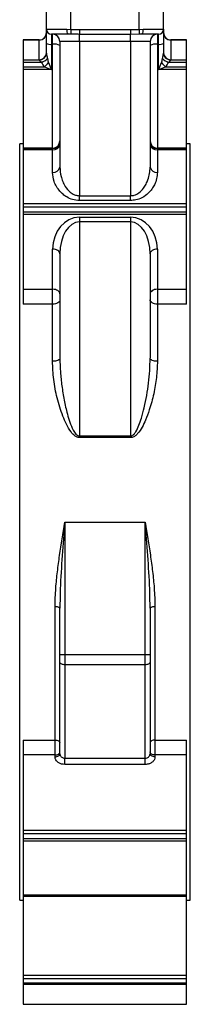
# Model space of a CAD drawing. Header units: millimetres. Extents: x 387 to 2639, y -861 to 1385.
# Tile 4 of 36: x 507 to 577, y -359 to 45. Entities that reach past the tile are written whole.
import ezdxf

# ---------------------------------------------------------------- set-up
doc = ezdxf.new("R2010")
doc.units = ezdxf.units.MM

msp = doc.modelspace()

# ---------------------------------------------------------------- linework, layer by layer
at = {"color": 7, "linetype": 'Continuous', "lineweight": 25}
for p, q in [((528.25, 40.93), (528.25, 70.95)), ((556.25, 40.93), (556.25, 70.95)), ((518.25, 40.95), (518.25, 62.95)), ((566.25, 40.95), (566.25, 62.95)), ((518.25, 40.95), (526.61, 40.95)), ((518.25, 35.17), (518.25, 40.95)), ((526.61, 40.95), (528.25, 40.93)), ((528.25, 40.93), (528.2, 38.94)), ((531.75, 40.85), (552.75, 40.85)), ((531.75, 40.85), (531.75, 38.89)), ((552.75, 40.85), (552.75, 38.89)), ((556.25, 40.93), (557.89, 40.95)), ((556.25, 40.93), (556.31, 38.94)), ((557.89, 40.95), (566.25, 40.95)), ((566.25, 40.95), (566.25, 35.17)), ((515.25, 36.6), (508.75, 36.6)), ((508.75, 36.6), (508.75, 36.55)), ((515.25, 36.55), (508.75, 36.55)), ((508.75, 36.55), (508.75, 36.52)), ((515.25, 36.52), (508.75, 36.52)), ((508.75, 36.52), (508.75, 28.45)), ((515.25, 28.45), (515.25, 36.52)), ((526.94, 38.95), (520.25, 38.95)), ((520.25, 38.95), (520.25, 34.82)), ((520.75, 34.82), (520.75, 38.95)), ((528.2, 38.94), (526.94, 38.95)), ((552.75, 38.89), (531.75, 38.89)), ((531.75, 35.95), (531.75, 38.89)), ((556.31, 38.94), (552.75, 38.89)), ((552.75, 35.95), (552.75, 38.89)), ((557.56, 38.95), (556.31, 38.94)), ((564.25, 38.95), (557.56, 38.95)), ((563.75, 38.95), (563.75, 34.82)), ((564.25, 34.82), (564.25, 38.95)), ((575.75, 36.6), (569.25, 36.6)), ((575.75, 36.55), (569.25, 36.55)), ((569.25, 36.52), (569.25, 28.45)), ((575.75, 36.52), (569.25, 36.52)), ((575.75, 36.55), (575.75, 36.6)), ((575.75, 36.52), (575.75, 36.55)), ((575.75, 28.45), (575.75, 36.52)), ((518.25, 31.17), (518.25, 35.17)), ((520.75, 34.82), (520.25, 34.82)), ((520.25, 34.82), (520.25, 24.43)), ((531.75, 35.95), (523.75, 35.95)), ((523.75, 35.95), (523.75, -15.56)), ((552.75, 35.95), (531.75, 35.95)), ((531.75, 35.95), (531.75, -27.26)), ((560.75, 35.95), (552.75, 35.95)), ((552.75, 35.95), (552.75, -27.26)), ((560.75, 35.95), (560.75, -15.56)), ((564.25, 34.82), (563.75, 34.82)), ((564.25, 24.43), (564.25, 34.82)), ((566.25, 35.17), (566.25, 31.17)), ((508.75, 28.45), (515.25, 28.45)), ((508.75, 28.45), (508.75, 27.41)), ((515.25, 28.41), (515.25, 28.45)), ((569.25, 28.45), (569.25, 28.41)), ((569.25, 28.45), (575.75, 28.45)), ((575.75, 27.41), (575.75, 28.45)), ((516.24, 27.41), (508.75, 27.41)), ((508.75, 27.41), (508.75, 25.61)), ((508.75, 25.61), (508.75, 24.43)), ((508.75, 25.61), (517.4, 25.61)), ((508.75, 24.43), (508.75, -7.79)), ((520.25, 24.43), (508.75, 24.43)), ((575.75, 24.43), (564.25, 24.43)), ((567.1, 25.61), (575.75, 25.61)), ((575.75, 27.41), (568.26, 27.41)), ((575.75, 25.61), (575.75, 27.41)), ((575.75, 24.43), (575.75, 25.61)), ((575.75, -7.79), (575.75, 24.43)), ((508.75, -6.05), (507.25, -6.05)), ((507.25, -161.05), (507.25, -6.05)), ((520.75, -7.79), (508.75, -7.79)), ((508.75, -7.79), (508.75, -7.8)), ((520.75, -7.8), (508.75, -7.8)), ((508.75, -7.8), (508.75, -7.97)), ((508.75, -7.97), (520.75, -7.97)), ((508.75, -7.97), (508.75, -8.44)), ((520.75, -7.97), (520.75, -7.8)), ((520.75, -8.44), (520.75, -7.97)), ((575.75, -7.79), (563.75, -7.79)), ((563.75, -7.8), (563.75, -7.97)), ((575.75, -7.8), (563.75, -7.8)), ((563.75, -7.97), (563.75, -8.44)), ((563.75, -7.97), (575.75, -7.97)), ((577.25, -6.05), (575.75, -6.05)), ((575.75, -7.8), (575.75, -7.79)), ((575.75, -7.97), (575.75, -7.8)), ((575.75, -8.44), (575.75, -7.97)), ((577.25, -161.05), (577.25, -6.05)), ((520.75, -8.44), (508.75, -8.44)), ((508.75, -8.44), (508.75, -30.44)), ((520.75, -17.7), (520.75, -8.44)), ((563.75, -8.44), (563.75, -17.7)), ((575.75, -8.44), (563.75, -8.44)), ((575.75, -30.44), (575.75, -8.44)), ((531.75, -29.23), (531.75, -27.26)), ((531.75, -27.26), (552.75, -27.26)), ((552.75, -29.23), (552.75, -27.26)), ((508.75, -30.44), (508.75, -31.92)), ((508.75, -30.44), (575.75, -30.44)), ((575.75, -31.92), (508.75, -31.92)), ((508.75, -31.92), (508.75, -33.88)), ((552.75, -29.23), (531.75, -29.23)), ((575.75, -31.92), (575.75, -30.44)), ((575.75, -33.88), (575.75, -31.92)), ((508.75, -33.88), (575.75, -33.88)), ((508.75, -33.88), (508.75, -34.99)), ((575.75, -34.99), (508.75, -34.99)), ((508.75, -34.99), (508.75, -65.61)), ((531.75, -36.07), (552.75, -36.07)), ((531.75, -36.07), (531.75, -38)), ((552.75, -36.07), (552.75, -38)), ((575.75, -34.99), (575.75, -33.88)), ((575.75, -65.61), (575.75, -34.99)), ((552.75, -38), (531.75, -38)), ((531.75, -38), (531.75, -125.72)), ((552.75, -38), (552.75, -125.72)), ((520.75, -65.61), (520.75, -49.18)), ((523.75, -51.1), (523.75, -93.85)), ((560.75, -51.1), (560.75, -93.85)), ((563.75, -49.18), (563.75, -65.61)), ((508.75, -65.61), (520.75, -65.61)), ((508.75, -65.61), (508.75, -71.7)), ((520.75, -71.7), (520.75, -65.61)), ((563.75, -65.61), (575.75, -65.61)), ((563.75, -65.61), (563.75, -71.7)), ((575.75, -71.7), (575.75, -65.61)), ((520.75, -71.7), (508.75, -71.7)), ((520.75, -95.13), (520.75, -71.7)), ((563.75, -71.7), (563.75, -95.13)), ((575.75, -71.7), (563.75, -71.7)), ((531.75, -125.72), (531.75, -126.39)), ((531.75, -125.72), (552.75, -125.72)), ((552.75, -126.39), (531.75, -126.39)), ((552.75, -125.72), (552.75, -126.39)), ((507.25, -316.05), (507.25, -161.05)), ((525.75, -161.05), (558.75, -161.05)), ((525.75, -161.05), (525.75, -215.29)), ((558.75, -215.29), (558.75, -161.05)), ((577.25, -316.05), (577.25, -161.05)), ((521.75, -250.39), (521.75, -195.81)), ((523.75, -215.29), (523.75, -196.26)), ((560.75, -196.26), (560.75, -215.29)), ((562.75, -195.81), (562.75, -250.39)), ((523.75, -218.57), (523.75, -215.29)), ((523.75, -215.29), (525.75, -215.29)), ((525.75, -215.29), (558.75, -215.29)), ((525.75, -215.29), (525.75, -219.39)), ((558.75, -219.39), (558.75, -215.29)), ((558.75, -215.29), (560.75, -215.29)), ((560.75, -215.29), (560.75, -218.57)), ((523.75, -255.98), (523.75, -218.57)), ((525.75, -219.39), (558.75, -219.39)), ((525.75, -219.39), (525.75, -257.82)), ((558.75, -257.82), (558.75, -219.39)), ((560.75, -218.57), (560.75, -255.98)), ((508.75, -250.39), (521.75, -250.39)), ((508.75, -250.39), (508.75, -256.49)), ((521.75, -256.49), (521.75, -250.39)), ((562.75, -250.39), (575.75, -250.39)), ((562.75, -250.39), (562.75, -256.49)), ((575.75, -256.49), (575.75, -250.39)), ((521.75, -256.49), (508.75, -256.49)), ((508.75, -256.49), (508.75, -287.33)), ((521.75, -257.27), (521.75, -256.49)), ((525.75, -257.82), (558.75, -257.82)), ((525.75, -260.39), (525.75, -257.82)), ((558.75, -260.39), (558.75, -257.82)), ((562.75, -256.49), (562.75, -257.27)), ((575.75, -256.49), (562.75, -256.49)), ((575.75, -287.33), (575.75, -256.49)), ((558.75, -260.39), (525.75, -260.39)), ((508.75, -287.33), (508.75, -288.79)), ((508.75, -287.33), (575.75, -287.33)), ((575.75, -288.79), (508.75, -288.79)), ((508.75, -288.79), (508.75, -290.74)), ((575.75, -288.79), (575.75, -287.33)), ((575.75, -290.74), (575.75, -288.79)), ((508.75, -290.74), (575.75, -290.74)), ((508.75, -290.74), (508.75, -291.87)), ((575.75, -291.87), (508.75, -291.87)), ((508.75, -291.87), (508.75, -313.83)), ((575.75, -291.87), (575.75, -290.74)), ((575.75, -313.83), (575.75, -291.87)), ((508.75, -313.83), (575.75, -313.83)), ((508.75, -313.83), (508.75, -314.31)), ((508.75, -314.31), (575.75, -314.31)), ((508.75, -314.31), (508.75, -346.8)), ((575.75, -314.31), (575.75, -313.83)), ((575.75, -346.8), (575.75, -314.31)), ((507.25, -316.05), (508.75, -316.05)), ((575.75, -316.05), (577.25, -316.05)), ((508.75, -346.8), (508.75, -348.3)), ((508.75, -346.8), (575.75, -346.8)), ((575.75, -348.3), (575.75, -346.8)), ((575.75, -348.3), (508.75, -348.3)), ((508.75, -348.3), (508.75, -349.9)), ((508.75, -349.9), (575.75, -349.9)), ((508.75, -349.9), (508.75, -350.64)), ((575.75, -350.64), (508.75, -350.64)), ((508.75, -350.64), (508.75, -358.67)), ((575.75, -349.9), (575.75, -348.3)), ((575.75, -350.64), (575.75, -349.9)), ((575.75, -358.67), (575.75, -350.64)), ((508.75, -358.67), (575.75, -358.67)), ((508.75, -358.67), (508.75, -358.7)), ((508.75, -358.7), (575.75, -358.7)), ((575.75, -358.7), (575.75, -358.67))]:
    msp.add_line(p, q, dxfattribs=at)
at = {"color": 8, "linetype": 'Continuous', "lineweight": 25}
for p, q in [((515.25, 36.55), (515.25, 36.6)), ((515.25, 36.52), (515.25, 36.55)), ((569.25, 36.6), (569.25, 36.55)), ((569.25, 36.55), (569.25, 36.52)), ((520.75, -7.79), (520.75, 34.82)), ((563.75, 34.82), (563.75, -7.79)), ((520.75, -7.8), (520.75, -7.79)), ((563.75, -7.79), (563.75, -7.8))]:
    msp.add_line(p, q, dxfattribs=at)
at = {"color": 7, "linetype": 'Continuous', "lineweight": 25, "flags": 128}
for points in [[(523.75, -51.1), (523.69, -50.73), (523.52, -50.37), (523.25, -50.03), (522.87, -49.74), (522.42, -49.5), (521.9, -49.32), (521.34, -49.21), (520.75, -49.18)], [(563.75, -49.18), (563.17, -49.21), (562.6, -49.32), (562.09, -49.5), (561.63, -49.74), (561.26, -50.03), (560.98, -50.37), (560.81, -50.73), (560.75, -51.1)], [(523.75, -67.54), (523.69, -67.16), (523.52, -66.8), (523.25, -66.46), (522.87, -66.17), (522.42, -65.93), (521.9, -65.75), (521.34, -65.64), (520.75, -65.61)], [(563.75, -65.61), (563.17, -65.64), (562.6, -65.75), (562.09, -65.93), (561.63, -66.17), (561.26, -66.46), (560.98, -66.8), (560.81, -67.16), (560.75, -67.54)], [(523.75, -69.97), (523.69, -70.31), (523.52, -70.64), (523.25, -70.93), (522.87, -71.2), (522.42, -71.41), (521.9, -71.57), (521.34, -71.67), (520.75, -71.7)], [(563.75, -71.7), (563.17, -71.67), (562.6, -71.57), (562.09, -71.41), (561.63, -71.2), (561.26, -70.93), (560.98, -70.64), (560.81, -70.31), (560.75, -69.97)], [(523.75, -93.85), (523.69, -94.1), (523.52, -94.34), (523.25, -94.56), (522.87, -94.76), (522.42, -94.92), (521.9, -95.03), (521.34, -95.11), (520.75, -95.13)], [(563.75, -95.13), (563.17, -95.11), (562.6, -95.03), (562.09, -94.92), (561.63, -94.76), (561.26, -94.56), (560.98, -94.34), (560.81, -94.1), (560.75, -93.85)], [(523.75, -218.57), (523.79, -218.73), (523.9, -218.88), (524.09, -219.02), (524.34, -219.15), (524.64, -219.25), (524.99, -219.33), (525.36, -219.37), (525.75, -219.39)], [(558.75, -219.39), (559.14, -219.37), (559.52, -219.33), (559.86, -219.25), (560.17, -219.15), (560.42, -219.02), (560.6, -218.88), (560.71, -218.73), (560.75, -218.57)], [(521.75, -250.39), (522.14, -250.42), (522.52, -250.48), (522.86, -250.59), (523.17, -250.73), (523.42, -250.91), (523.6, -251.11), (523.71, -251.32), (523.75, -251.55)], [(562.75, -250.39), (562.36, -250.42), (561.99, -250.48), (561.64, -250.59), (561.34, -250.73), (561.09, -250.91), (560.9, -251.11), (560.79, -251.32), (560.75, -251.55)], [(521.75, -256.49), (522.14, -256.47), (522.52, -256.39), (522.86, -256.27), (523.17, -256.11), (523.42, -255.92), (523.6, -255.7), (523.71, -255.46), (523.75, -255.2)], [(521.75, -257.27), (522.14, -257.24), (522.52, -257.17), (522.86, -257.05), (523.17, -256.89), (523.42, -256.7), (523.6, -256.48), (523.71, -256.23), (523.75, -255.98)], [(562.75, -256.49), (562.36, -256.47), (561.99, -256.39), (561.64, -256.27), (561.34, -256.11), (561.09, -255.92), (560.9, -255.7), (560.79, -255.46), (560.75, -255.2)], [(562.75, -257.27), (562.36, -257.24), (561.99, -257.17), (561.64, -257.05), (561.34, -256.89), (561.09, -256.7), (560.9, -256.48), (560.79, -256.23), (560.75, -255.98)]]:
    msp.add_lwpolyline(points, dxfattribs=at)
at = {"color": 7, "linetype": 'Continuous', "lineweight": 25}
for centre, radius, start, end in [((520.25, 40.95), 2, 180, 270), ((529.91, 40.46), 3.33, 171.6002, 207.0254), ((554.6, 40.46), 3.33, 332.9746, 8.3998), ((564.25, 40.95), 2, 270, 0), ((515.25, 39.6), 3, 270, 0), ((515.25, 39.55), 3, 270, 0), ((515.28, 39.49), 2.97, 269.5108, 359.5023), ((520.75, 35.95), 3, 0, 90), ((563.75, 35.95), 3, 90, 180), ((569.25, 39.6), 3, 180, 270), ((569.25, 39.55), 3, 180, 270), ((569.23, 39.49), 2.97, 180.4977, 270.4892), ((519.77, 37.96), 3.18, 241.5184, 278.7795), ((521.48, 30.11), 4.77, 61.5184, 98.7795), ((563.02, 30.11), 4.77, 81.2205, 118.4816), ((564.74, 37.96), 3.18, 261.2205, 298.4816), ((515.34, 31.37), 2.92, 268.3633, 358.264), ((515.37, 31.3), 2.89, 267.7296, 357.5336), ((514.17, 33.23), 6.18, 289.6148, 316.4813), ((570.34, 33.23), 6.18, 223.5187, 250.3852), ((569.17, 31.37), 2.92, 181.736, 271.6367), ((568.89, 31.19), 2.64, 180.3915, 222.8127), ((512.23, 32.57), 8.67, 306.6145, 322.5084), ((572.27, 32.57), 8.67, 217.4916, 233.3855), ((520.75, -4.79), 3, 270, 0), ((520.76, -4.81), 2.99, 269.891, 359.8906), ((520.76, -4.98), 2.99, 269.891, 359.8906), ((521.07, -5.75), 2.71, 263.2798, 351.1335), ((563.75, -4.79), 3, 180, 270), ((563.75, -4.81), 2.99, 180.1094, 270.109), ((563.75, -4.98), 2.99, 180.1094, 270.109), ((563.43, -5.75), 2.71, 188.8665, 276.7202), ((521.12, -15.04), 2.68, 262.1013, 348.8902), ((563.38, -15.04), 2.68, 191.1098, 277.8987), ((522.23, -198.38), 2.61, 54.2312, 100.4854), ((562.28, -198.38), 2.61, 79.5146, 125.7688)]:
    msp.add_arc(centre, radius, start, end, dxfattribs=at)
at = {"color": 8, "linetype": 'Continuous', "lineweight": 25}
msp.add_arc((569.22, 31.5), 3.09, 222.9604, 270.6274, dxfattribs=at)
at = {"color": 7, "linetype": 'Continuous', "lineweight": 25}
for centre, major_axis, ratio, start_param, end_param in [((520.25, 33.42), (0, 7.45), 0.268332, 2.210746, 2.535631), ((564.25, 33.42), (0, 7.45), 0.268332, 3.747554, 4.07244), ((520.25, 32.17), (0, 7.97), 0.627006, 2.210746, 2.535631), ((520.25, 24.78), (5, -1.98), 0.060095, 4.130195, 4.736157), ((520.25, 24.78), (-2, 4.94), 0.024501, 1.02534, 1.631302), ((564.25, 24.78), (2, 4.94), 0.024501, 4.651884, 5.257845), ((564.25, 24.78), (5, 1.98), 0.060095, 4.688621, 5.294583), ((564.25, 32.17), (0, 7.97), 0.627006, 3.747554, 4.07244), ((531.75, -49.18), (0, 13.11), 0.8391, 0, 1.570796), ((552.75, -49.18), (0, 13.11), 0.8391, 4.712389, 6.283185), ((531.75, -51.1), (0, 13.11), 0.610254, 0, 1.570796), ((552.75, -51.1), (0, 13.11), 0.610254, 4.712389, 6.283185)]:
    msp.add_ellipse(centre, major_axis=major_axis, ratio=ratio, start_param=start_param, end_param=end_param, dxfattribs=at)
for points, knots in [([(528.25, 40.93), (528.84, 40.91), (530, 40.87), (531.17, 40.86), (531.75, 40.85)], [0, 0, 0, 0, 0.500095, 1, 1, 1, 1]), ([(552.75, 40.85), (553.34, 40.86), (554.5, 40.87), (555.67, 40.91), (556.25, 40.93)], [0, 0, 0, 0, 0.499905, 1, 1, 1, 1]), ([(531.75, 38.89), (531.15, 38.9), (529.96, 38.9), (528.78, 38.93), (528.2, 38.94)], [0, 0, 0, 0, 0.507713, 1, 1, 1, 1]), ([(516.24, 27.41), (516.12, 27.51), (515.82, 27.76), (515.48, 28.05), (515.28, 28.29), (515.26, 28.37), (515.25, 28.41)], [0, 0, 0, 0, 0.28259, 0.66716, 0.853217, 1, 1, 1, 1]), ([(518.25, 31.17), (518.26, 31.05), (518.27, 30.86), (518.36, 30.36), (518.49, 29.76), (518.6, 29.21), (518.65, 28.97)], [0, 0, 0, 0, 0.212305, 0.307499, 0.696133, 1, 1, 1, 1]), ([(565.86, 28.97), (565.94, 29.38), (566.08, 30.06), (566.23, 30.82), (566.25, 31.09), (566.25, 31.17)], [0, 0, 0, 0, 0.521458, 0.863499, 1, 1, 1, 1]), ([(569.25, 28.41), (569.24, 28.37), (569.22, 28.27), (569.06, 28.1), (568.75, 27.81), (568.48, 27.59), (568.26, 27.41)], [0, 0, 0, 0, 0.153441, 0.392121, 0.505243, 1, 1, 1, 1]), ([(523.75, -15.56), (523.84, -16.82), (523.98, -18.79), (524.87, -21.43), (525.99, -23.66), (527.56, -25.6), (529.5, -26.85), (530.88, -27.23), (531.57, -27.25), (531.75, -27.26)], [0, 0, 0, 0, 0.264725, 0.413682, 0.562449, 0.758776, 0.881853, 0.969848, 1, 1, 1, 1]), ([(552.75, -27.26), (553.27, -27.21), (554.52, -27.09), (556.44, -26), (557.99, -24.36), (559.14, -22.48), (560, -20.46), (560.63, -18.13), (560.71, -16.42), (560.75, -15.56)], [0, 0, 0, 0, 0.088071, 0.210428, 0.378954, 0.509042, 0.639316, 0.81963, 1, 1, 1, 1]), ([(531.75, -29.23), (530.81, -29.14), (528.92, -28.98), (526.69, -27.92), (525, -26.71), (523.56, -25.28), (522.3, -23.51), (521.07, -20.9), (520.87, -18.94), (520.75, -17.7)], [0, 0, 0, 0, 0.133749, 0.26624, 0.365426, 0.464771, 0.607503, 0.750412, 1, 1, 1, 1]), ([(563.75, -17.7), (563.69, -18.55), (563.57, -20.24), (562.71, -22.55), (561.52, -24.54), (559.91, -26.42), (557.73, -28.04), (555.12, -29.07), (553.46, -29.18), (552.75, -29.23)], [0, 0, 0, 0, 0.1703971, 0.3407398, 0.4670405, 0.593176, 0.7656216, 0.8993765, 1, 1, 1, 1]), ([(531.75, -126.39), (531.45, -126.36), (530.75, -126.28), (529.5, -125.52), (527.92, -123.76), (526.33, -120.99), (524.41, -116.3), (522.49, -110.16), (521.03, -102.59), (520.84, -97.61), (520.75, -95.13)], [0, 0, 0, 0, 0.024761, 0.057477, 0.118182, 0.221571, 0.325451, 0.549981, 0.775445, 1, 1, 1, 1]), ([(523.75, -93.85), (523.79, -95.74), (523.88, -99.5), (524.51, -105.23), (525.43, -111), (526.56, -115.99), (527.81, -120.15), (528.92, -122.94), (530.07, -124.79), (530.95, -125.53), (531.47, -125.71), (531.69, -125.72), (531.75, -125.72)], [0, 0, 0, 0, 0.170951, 0.341942, 0.516271, 0.690542, 0.793391, 0.897178, 0.953376, 0.98082, 0.995028, 1, 1, 1, 1]), ([(552.75, -125.72), (552.91, -125.7), (553.34, -125.66), (553.79, -125.34), (554.34, -124.82), (555.25, -123.57), (556.25, -121.34), (557.38, -118), (558.87, -112.25), (559.97, -105.71), (560.65, -98.94), (560.72, -95.55), (560.75, -93.85)], [0, 0, 0, 0, 0.013756, 0.036512, 0.045786, 0.080237, 0.168827, 0.258579, 0.388934, 0.692202, 0.846116, 1, 1, 1, 1]), ([(563.75, -95.13), (563.68, -97.32), (563.52, -101.72), (562.34, -108.4), (560.76, -114.26), (559.1, -118.85), (557.54, -122.13), (556.13, -124.35), (554.69, -125.74), (553.66, -126.32), (552.97, -126.38), (552.75, -126.39)], [0, 0, 0, 0, 0.198614, 0.3979, 0.596642, 0.724852, 0.814375, 0.905668, 0.943529, 0.982034, 1, 1, 1, 1]), ([(521.75, -195.81), (521.83, -193.24), (521.96, -188.44), (522.72, -181.38), (523.91, -172.41), (525.01, -165.62), (525.75, -161.07), (525.75, -161.05)], [0, 0, 0, 0, 0.223898, 0.416432, 0.608998, 0.997771, 1, 1, 1, 1]), ([(525.75, -161.05), (525.75, -161.07), (525.39, -165.65), (524.67, -174.77), (523.9, -186.49), (523.79, -193.65), (523.75, -196.26)], [0, 0, 0, 0, 0.002243, 0.389191, 0.776979, 1, 1, 1, 1]), ([(558.75, -161.05), (558.76, -161.07), (559.48, -165.58), (560.58, -172.34), (561.78, -181.32), (562.54, -188.42), (562.68, -193.24), (562.75, -195.81)], [0, 0, 0, 0, 0.002229, 0.387443, 0.581789, 0.776102, 1, 1, 1, 1]), ([(560.75, -196.26), (560.71, -193.65), (560.61, -186.5), (559.84, -174.78), (559.12, -165.66), (558.75, -161.07), (558.75, -161.05)], [0, 0, 0, 0, 0.223021, 0.609905, 0.997757, 1, 1, 1, 1]), ([(525.75, -260.39), (525.31, -260.35), (524.42, -260.28), (523.23, -259.76), (522.33, -258.99), (521.83, -258.11), (521.77, -257.52), (521.75, -257.27)], [0, 0, 0, 0, 0.210253, 0.420453, 0.632162, 0.847177, 1, 1, 1, 1]), ([(523.75, -255.98), (523.76, -256.13), (523.79, -256.48), (524.04, -257), (524.49, -257.45), (525.08, -257.76), (525.53, -257.8), (525.75, -257.82)], [0, 0, 0, 0, 0.156429, 0.374935, 0.587048, 0.794503, 1, 1, 1, 1]), ([(558.75, -257.82), (558.89, -257.82), (559.25, -257.8), (559.82, -257.58), (560.33, -257.17), (560.68, -256.61), (560.73, -256.19), (560.75, -255.98)], [0, 0, 0, 0, 0.126639, 0.336882, 0.553641, 0.775683, 1, 1, 1, 1]), ([(562.75, -257.27), (562.71, -257.62), (562.62, -258.33), (561.91, -259.28), (560.87, -259.98), (559.75, -260.34), (559.03, -260.37), (558.75, -260.39)], [0, 0, 0, 0, 0.2193421, 0.4387479, 0.656299, 0.870316, 1, 1, 1, 1])]:
    msp.add_open_spline(points, degree=3, knots=knots, dxfattribs=at)

doc.saveas('drawing.dxf')
